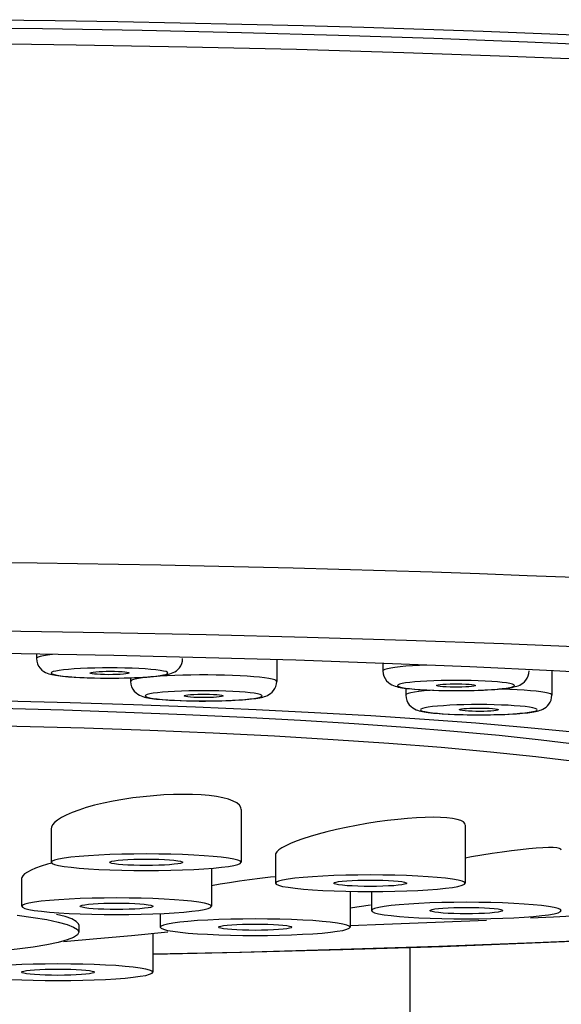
# Model space of a CAD drawing. Extents: x -559 to 3392, y -747 to 867.
# Tile 18 of 29: x 2949 to 2961, y -233 to -212. Entities that reach past the tile are written whole.
import ezdxf

# ---------------------------------------------------------------- set-up
doc = ezdxf.new("R2010")
doc.units = 0
doc.header["$LTSCALE"] = 2
doc.header["$MEASUREMENT"] = 0
doc.layers.add('02___PRT_ALL_AXES', color=7, linetype='CONTINUOUS')

msp = doc.modelspace()

# ---------------------------------------------------------------- linework, layer by layer
at = {"layer": '02___PRT_ALL_AXES', "color": 7, "linetype": 'Continuous'}
for p, q in [((2953.26, -225.061), (2951.157, -225.019)), ((2951.366, -225.487), (2949.46, -225.452)), ((2949.778, -225.458), (2949.778, -225.545)), ((2953.252, -225.531), (2951.366, -225.487)), ((2955.1, -225.584), (2953.252, -225.531)), ((2954.71, -225.573), (2954.71, -226.016)), ((2956.909, -225.647), (2955.1, -225.584)), ((2951.211, -225.81), (2951.293, -225.809)), ((2951.293, -225.809), (2951.381, -225.81)), ((2956.893, -225.646), (2956.893, -225.802)), ((2958.679, -225.719), (2956.909, -225.647)), ((2960.393, -225.799), (2958.679, -225.719)), ((2960.362, -225.798), (2960.362, -226.3)), ((2950.856, -225.943), (2950.96, -225.946)), ((2950.96, -225.946), (2951.094, -225.949)), ((2951.349, -225.95), (2951.469, -225.949)), ((2951.469, -225.949), (2951.582, -225.947)), ((2951.582, -225.947), (2951.688, -225.944)), ((2951.71, -225.943), (2951.71, -226.016)), ((2951.72, -226.001), (2951.71, -226.016)), ((2951.71, -226.016), (2951.715, -226.073)), ((2957.362, -226.158), (2957.362, -226.3)), ((2958.304, -226.206), (2958.428, -226.207)), ((2958.428, -226.207), (2958.547, -226.206)), ((2953.121, -226.42), (2953.245, -226.42)), ((2953.245, -226.42), (2953.364, -226.419)), ((2957.362, -226.296), (2957.362, -226.3)), ((2954.289, -226.6), (2953.045, -226.546)), ((2958.801, -226.878), (2957.749, -226.8)), ((2958.624, -226.703), (2958.75, -226.704)), ((2958.989, -226.704), (2959.1, -226.703)), ((2959.1, -226.703), (2959.205, -226.7)), ((2953.98, -228.65), (2953.98, -229.734)), ((2950.08, -229.045), (2950.08, -229.734)), ((2958.583, -228.971), (2958.583, -230.164)), ((2954.683, -229.583), (2954.683, -230.164)), ((2953.371, -229.857), (2953.371, -230.638)), ((2954.683, -230.03), (2954.581, -230.041)), ((2949.471, -230.068), (2949.471, -230.638)), ((2956.218, -230.33), (2956.218, -231.068)), ((2956.656, -230.334), (2956.656, -230.727)), ((2956.218, -230.672), (2956.639, -230.607)), ((2949.377, -230.821), (2949.705, -230.866)), ((2952.318, -230.789), (2952.318, -231.068)), ((2959.922, -230.878), (2960.393, -230.856)), ((2950.592, -230.948), (2950.501, -230.899)), ((2950.643, -231.021), (2950.643, -231.171)), ((2956.217, -231.033), (2956.909, -231.009)), ((2956.909, -231.009), (2958.679, -230.937)), ((2958.679, -230.937), (2959.021, -230.921)), ((2950.643, -231.171), (2950.616, -231.224)), ((2951.728, -231.237), (2952.473, -231.161)), ((2952.168, -231.192), (2952.168, -231.993)), ((2957.443, -231.483), (2957.443, -273.874))]:
    msp.add_line(p, q, dxfattribs=at)
for points in [[(2948.863, -212.419), (2950.159, -212.436), (2951.446, -212.456), (2952.725, -212.48), (2953.996, -212.508), (2955.254, -212.539), (2956.5, -212.574), (2957.733, -212.612), (2958.95, -212.654), (2960.15, -212.7), (2961.335, -212.749), (2962.498, -212.801), (2963.642, -212.856), (2964.766, -212.915), (2965.865, -212.977), (2966.941, -213.041), (2967.993, -213.109), (2969.018, -213.18), (2970.016, -213.254), (2970.987, -213.331)], [(2980.073, -214.937), (2979.91, -214.887), (2979.229, -214.714), (2978.442, -214.545), (2977.549, -214.38), (2976.55, -214.219), (2975.455, -214.064), (2974.262, -213.914), (2972.974, -213.77), (2971.6, -213.632), (2970.141, -213.501), (2968.597, -213.378), (2966.983, -213.262), (2965.297, -213.154), (2963.54, -213.054), (2961.729, -212.962), (2959.862, -212.88), (2957.94, -212.807), (2955.981, -212.743), (2953.984, -212.688), (2951.95, -212.643), (2949.897, -212.608), (2947.831, -212.583)], [(2981.961, -215.373), (2981.23, -215.181), (2980.372, -214.993), (2979.386, -214.809), (2978.284, -214.63), (2977.063, -214.458), (2975.725, -214.291), (2974.284, -214.132), (2972.739, -213.981), (2971.09, -213.837), (2969.354, -213.703), (2967.531, -213.577), (2965.62, -213.461), (2963.643, -213.354), (2961.597, -213.258), (2959.483, -213.172), (2957.323, -213.097), (2955.117, -213.034), (2952.865, -212.981), (2950.589, -212.94), (2948.297, -212.911), (2945.981, -212.893), (2943.643, -212.887)], [(2960.829, -223.885), (2959.854, -223.846), (2958.878, -223.809), (2957.903, -223.775), (2956.938, -223.745), (2955.988, -223.717), (2955.05, -223.691), (2954.128, -223.668), (2953.222, -223.648), (2952.333, -223.63), (2951.464, -223.614), (2950.616, -223.6), (2949.789, -223.588), (2948.984, -223.578)], [(2951.157, -225.019), (2949.023, -224.988), (2946.88, -224.967)], [(2957.376, -225.174), (2955.333, -225.112), (2953.26, -225.061)], [(2961.315, -225.327), (2959.37, -225.246), (2957.376, -225.174)], [(2949.46, -225.452), (2947.54, -225.428), (2945.601, -225.413)], [(2950.104, -225.464), (2950.101, -225.464), (2950.001, -225.477), (2949.918, -225.49), (2949.854, -225.504), (2949.809, -225.519), (2949.783, -225.534), (2949.778, -225.545)], [(2949.778, -225.545), (2949.783, -225.602), (2949.798, -225.655), (2949.821, -225.703), (2949.852, -225.747), (2949.889, -225.784), (2949.927, -225.812), (2949.962, -225.832), (2949.995, -225.847), (2950.028, -225.859), (2950.061, -225.868), (2950.095, -225.876), (2950.131, -225.884), (2950.17, -225.89), (2950.213, -225.897), (2950.26, -225.903), (2950.313, -225.909), (2950.371, -225.915), (2950.435, -225.921), (2950.505, -225.926), (2950.582, -225.931), (2950.666, -225.936), (2950.758, -225.94), (2950.856, -225.943)], [(2952.176, -225.916), (2952.235, -225.91), (2952.287, -225.904), (2952.335, -225.898), (2952.378, -225.892), (2952.417, -225.885), (2952.453, -225.878), (2952.486, -225.87), (2952.518, -225.861), (2952.549, -225.851), (2952.582, -225.837), (2952.616, -225.82), (2952.649, -225.798), (2952.681, -225.77), (2952.712, -225.737), (2952.738, -225.697), (2952.759, -225.651), (2952.773, -225.601), (2952.778, -225.545)], [(2951.588, -225.743), (2951.434, -225.74), (2951.28, -225.74), (2951.129, -225.74), (2950.976, -225.743), (2950.824, -225.747), (2950.683, -225.753), (2950.553, -225.761), (2950.433, -225.77), (2950.329, -225.78), (2950.242, -225.791), (2950.171, -225.804), (2950.12, -225.817), (2950.089, -225.83), (2950.078, -225.844), (2950.088, -225.858), (2950.118, -225.871), (2950.169, -225.884), (2950.238, -225.896), (2950.325, -225.908), (2950.43, -225.918), (2950.547, -225.927), (2950.675, -225.935), (2950.815, -225.941), (2950.967, -225.945)], [(2950.878, -225.844), (2950.884, -225.839), (2950.906, -225.832), (2950.942, -225.825), (2950.995, -225.82), (2951.062, -225.815), (2951.134, -225.812), (2951.211, -225.81)], [(2950.967, -225.945), (2951.122, -225.948), (2951.275, -225.949), (2951.427, -225.948), (2951.58, -225.945), (2951.731, -225.941), (2951.873, -225.935), (2952.003, -225.927), (2952.123, -225.918), (2952.227, -225.908), (2952.314, -225.897), (2952.384, -225.884), (2952.436, -225.872), (2952.466, -225.858), (2952.477, -225.844), (2952.468, -225.831), (2952.437, -225.817), (2952.386, -225.804), (2952.318, -225.792), (2952.231, -225.781), (2952.125, -225.77), (2952.008, -225.761), (2951.88, -225.754), (2951.74, -225.748), (2951.588, -225.743)], [(2951.381, -225.81), (2951.464, -225.813), (2951.533, -225.817), (2951.589, -225.822), (2951.633, -225.828), (2951.663, -225.835), (2951.677, -225.842), (2951.678, -225.844)], [(2957.79, -225.682), (2957.643, -225.689), (2957.497, -225.697), (2957.363, -225.707), (2957.244, -225.718), (2957.139, -225.73), (2957.052, -225.743), (2956.983, -225.757), (2956.933, -225.772), (2956.903, -225.787), (2956.893, -225.802)], [(2956.893, -225.802), (2956.898, -225.86), (2956.913, -225.913), (2956.937, -225.961), (2956.968, -226.005), (2957.004, -226.041), (2957.041, -226.068), (2957.076, -226.088), (2957.109, -226.103), (2957.142, -226.115), (2957.175, -226.125), (2957.208, -226.133), (2957.244, -226.14), (2957.283, -226.147), (2957.326, -226.154), (2957.373, -226.16), (2957.425, -226.166), (2957.483, -226.172), (2957.547, -226.177), (2957.617, -226.183), (2957.694, -226.188), (2957.778, -226.192)], [(2959.735, -226.074), (2959.767, -226.052), (2959.799, -226.025), (2959.829, -225.99), (2959.855, -225.95), (2959.875, -225.905), (2959.888, -225.856), (2959.893, -225.802)], [(2963.649, -225.986), (2962.049, -225.888), (2960.393, -225.799)], [(2951.174, -225.878), (2951.092, -225.875), (2951.023, -225.871), (2950.967, -225.866), (2950.923, -225.86), (2950.892, -225.853), (2950.878, -225.846), (2950.878, -225.844)], [(2951.094, -225.949), (2951.224, -225.95), (2951.349, -225.95)], [(2951.561, -225.869), (2951.494, -225.873), (2951.421, -225.877), (2951.345, -225.878), (2951.263, -225.879), (2951.174, -225.878)], [(2951.678, -225.844), (2951.672, -225.849), (2951.65, -225.857), (2951.613, -225.863), (2951.561, -225.869)], [(2951.688, -225.944), (2951.787, -225.94), (2951.879, -225.936)], [(2953.96, -225.903), (2953.804, -225.896), (2953.64, -225.891), (2953.47, -225.887), (2953.297, -225.885), (2953.122, -225.885), (2952.949, -225.887), (2952.779, -225.891), (2952.616, -225.896), (2952.46, -225.903), (2952.314, -225.911), (2952.18, -225.921), (2952.061, -225.932), (2951.956, -225.944), (2951.869, -225.957), (2951.8, -225.971), (2951.75, -225.986), (2951.72, -226.001)], [(2951.879, -225.936), (2951.963, -225.932), (2952.041, -225.927), (2952.112, -225.922), (2952.176, -225.916)], [(2954.71, -226.016), (2954.7, -226.001), (2954.669, -225.986), (2954.619, -225.971), (2954.55, -225.957), (2954.463, -225.944), (2954.359, -225.932), (2954.239, -225.921), (2954.105, -225.911), (2953.96, -225.903)], [(2954.552, -226.288), (2954.584, -226.266), (2954.616, -226.238), (2954.646, -226.204), (2954.672, -226.164), (2954.692, -226.119), (2954.705, -226.069), (2954.71, -226.016)], [(2958.993, -226.01), (2958.851, -226.004), (2958.706, -226), (2958.557, -225.997), (2958.401, -225.997), (2958.242, -225.997), (2958.088, -226), (2957.94, -226.004), (2957.797, -226.01), (2957.666, -226.018), (2957.549, -226.027), (2957.443, -226.037), (2957.355, -226.048), (2957.286, -226.061), (2957.235, -226.074), (2957.203, -226.087), (2957.193, -226.101), (2957.203, -226.115), (2957.233, -226.128), (2957.284, -226.141), (2957.354, -226.153), (2957.441, -226.165), (2957.542, -226.175), (2957.659, -226.184), (2957.793, -226.192)], [(2957.793, -226.192), (2957.934, -226.198), (2958.079, -226.202), (2958.228, -226.205), (2958.384, -226.206), (2958.543, -226.205), (2958.698, -226.202), (2958.846, -226.198), (2958.988, -226.192), (2959.119, -226.184), (2959.237, -226.175), (2959.342, -226.165), (2959.43, -226.154), (2959.499, -226.141), (2959.551, -226.128), (2959.582, -226.115), (2959.592, -226.101), (2959.582, -226.087), (2959.552, -226.074), (2959.501, -226.061), (2959.431, -226.049), (2959.344, -226.037), (2959.243, -226.027), (2959.126, -226.018), (2958.993, -226.01)], [(2951.715, -226.073), (2951.73, -226.127), (2951.754, -226.175), (2951.785, -226.218), (2951.821, -226.254), (2951.858, -226.282), (2951.893, -226.302), (2951.926, -226.317), (2951.959, -226.329), (2951.992, -226.338), (2952.025, -226.346), (2952.061, -226.354), (2952.1, -226.361), (2952.143, -226.367), (2952.19, -226.373), (2952.242, -226.38), (2952.3, -226.385), (2952.364, -226.391), (2952.434, -226.396), (2952.511, -226.401), (2952.595, -226.406)], [(2953.81, -226.224), (2953.668, -226.218), (2953.523, -226.214), (2953.374, -226.211), (2953.218, -226.21), (2953.059, -226.211), (2952.905, -226.213), (2952.757, -226.218), (2952.614, -226.224), (2952.483, -226.231), (2952.366, -226.24), (2952.26, -226.251), (2952.173, -226.262), (2952.103, -226.274), (2952.052, -226.287), (2952.02, -226.301), (2952.01, -226.314), (2952.02, -226.328), (2952.05, -226.342), (2952.101, -226.354), (2952.171, -226.367), (2952.258, -226.378), (2952.359, -226.388), (2952.476, -226.397), (2952.61, -226.405)], [(2957.922, -226.199), (2957.864, -226.202), (2957.741, -226.213), (2957.633, -226.225), (2957.541, -226.238), (2957.468, -226.252), (2957.413, -226.266), (2957.377, -226.281), (2957.362, -226.296)], [(2957.778, -226.192), (2957.91, -226.198), (2958.043, -226.202)], [(2957.994, -226.101), (2958.001, -226.094), (2958.028, -226.087)], [(2958.193, -226.131), (2958.122, -226.126), (2958.067, -226.121), (2958.027, -226.115), (2958.003, -226.108), (2957.994, -226.101)], [(2958.028, -226.087), (2958.071, -226.08), (2958.125, -226.075), (2958.192, -226.071), (2958.271, -226.068), (2958.351, -226.066)], [(2958.043, -226.202), (2958.176, -226.205), (2958.304, -226.206)], [(2958.791, -226.101), (2958.784, -226.108), (2958.758, -226.115), (2958.715, -226.122), (2958.66, -226.127), (2958.593, -226.131), (2958.515, -226.134), (2958.434, -226.136), (2958.356, -226.136), (2958.275, -226.134), (2958.193, -226.131)], [(2958.351, -226.066), (2958.43, -226.066), (2958.51, -226.068), (2958.593, -226.071)], [(2958.547, -226.206), (2958.659, -226.204), (2958.765, -226.202)], [(2958.593, -226.071), (2958.663, -226.076), (2958.718, -226.081), (2958.758, -226.087), (2958.782, -226.094), (2958.791, -226.101)], [(2958.765, -226.202), (2958.865, -226.199), (2958.957, -226.195), (2959.042, -226.191)], [(2959.042, -226.191), (2959.121, -226.186), (2959.193, -226.181), (2959.259, -226.176), (2959.319, -226.17), (2959.373, -226.164), (2959.422, -226.159), (2959.467, -226.152), (2959.507, -226.146), (2959.544, -226.14), (2959.578, -226.132)], [(2959.922, -226.208), (2959.792, -226.198), (2959.649, -226.189), (2959.496, -226.182), (2959.333, -226.176), (2959.271, -226.175)], [(2959.578, -226.132), (2959.61, -226.125), (2959.64, -226.116), (2959.671, -226.105), (2959.702, -226.092), (2959.735, -226.074)], [(2960.362, -226.3), (2960.356, -226.289), (2960.331, -226.274), (2960.285, -226.259), (2960.221, -226.245), (2960.138, -226.232), (2960.038, -226.219), (2959.922, -226.208)], [(2953.045, -226.546), (2951.771, -226.499), (2950.465, -226.459), (2949.129, -226.426), (2947.777, -226.4)], [(2952.595, -226.406), (2952.727, -226.412), (2952.861, -226.416)], [(2952.61, -226.405), (2952.751, -226.411), (2952.896, -226.416), (2953.045, -226.418), (2953.201, -226.419), (2953.361, -226.418), (2953.515, -226.416), (2953.663, -226.411), (2953.805, -226.405), (2953.936, -226.398), (2954.054, -226.389), (2954.159, -226.378), (2954.247, -226.367), (2954.316, -226.355), (2954.368, -226.342), (2954.399, -226.329), (2954.409, -226.315), (2954.399, -226.301), (2954.369, -226.288), (2954.319, -226.275), (2954.248, -226.262), (2954.162, -226.251), (2954.06, -226.241), (2953.943, -226.232), (2953.81, -226.224)], [(2952.811, -226.314), (2952.818, -226.307), (2952.845, -226.301)], [(2953.01, -226.345), (2952.939, -226.34), (2952.884, -226.335), (2952.844, -226.329), (2952.82, -226.322), (2952.811, -226.314)], [(2952.845, -226.301), (2952.888, -226.294), (2952.942, -226.289), (2953.009, -226.285), (2953.088, -226.282), (2953.168, -226.28)], [(2952.861, -226.416), (2952.993, -226.419), (2953.121, -226.42)], [(2953.609, -226.315), (2953.601, -226.322), (2953.575, -226.329), (2953.532, -226.335), (2953.477, -226.341), (2953.41, -226.345), (2953.332, -226.348), (2953.251, -226.349), (2953.173, -226.349), (2953.092, -226.348), (2953.01, -226.345)], [(2953.168, -226.28), (2953.247, -226.28), (2953.327, -226.281), (2953.41, -226.284)], [(2953.364, -226.419), (2953.477, -226.418), (2953.582, -226.415)], [(2953.41, -226.284), (2953.48, -226.289), (2953.535, -226.294), (2953.575, -226.3), (2953.6, -226.307), (2953.609, -226.315)], [(2953.582, -226.415), (2953.682, -226.412), (2953.774, -226.408), (2953.86, -226.404)], [(2953.86, -226.404), (2953.938, -226.399), (2954.01, -226.395), (2954.076, -226.389), (2954.136, -226.384), (2954.191, -226.378), (2954.24, -226.372), (2954.284, -226.366), (2954.324, -226.36), (2954.361, -226.353), (2954.395, -226.346)], [(2954.395, -226.346), (2954.427, -226.338), (2954.457, -226.329), (2954.488, -226.319), (2954.52, -226.305), (2954.552, -226.288)], [(2957.362, -226.3), (2957.367, -226.356), (2957.381, -226.409)], [(2957.381, -226.409), (2957.404, -226.456), (2957.434, -226.499), (2957.469, -226.535), (2957.505, -226.563), (2957.539, -226.583), (2957.572, -226.599), (2957.604, -226.611), (2957.636, -226.62), (2957.668, -226.629), (2957.702, -226.636), (2957.739, -226.643), (2957.779, -226.649), (2957.824, -226.656), (2957.873, -226.662), (2957.928, -226.667), (2957.987, -226.673)], [(2960.302, -226.483), (2960.327, -226.443), (2960.345, -226.4), (2960.357, -226.351), (2960.362, -226.3)], [(2952.84, -226.702), (2951.602, -226.653), (2950.33, -226.611), (2949.024, -226.577), (2947.7, -226.55), (2946.365, -226.53)], [(2957.749, -226.8), (2956.641, -226.727), (2955.487, -226.66), (2954.289, -226.6)], [(2959.71, -226.525), (2959.591, -226.516), (2959.464, -226.509), (2959.328, -226.503), (2959.18, -226.498), (2959.024, -226.495), (2958.867, -226.494), (2958.711, -226.495), (2958.556, -226.498), (2958.407, -226.502), (2958.267, -226.508), (2958.134, -226.516), (2958.016, -226.525), (2957.913, -226.535), (2957.824, -226.547), (2957.754, -226.559), (2957.704, -226.572), (2957.673, -226.585), (2957.662, -226.599), (2957.672, -226.612), (2957.703, -226.626), (2957.753, -226.639), (2957.821, -226.651), (2957.908, -226.662), (2958.013, -226.673)], [(2958.013, -226.673), (2958.132, -226.682), (2958.259, -226.689), (2958.395, -226.695), (2958.543, -226.7), (2958.699, -226.703), (2958.856, -226.704), (2959.012, -226.703), (2959.168, -226.7), (2959.316, -226.696), (2959.456, -226.69), (2959.589, -226.682), (2959.707, -226.673), (2959.81, -226.663), (2959.899, -226.651), (2959.969, -226.639), (2960.019, -226.626), (2960.051, -226.613), (2960.062, -226.599), (2960.051, -226.586), (2960.02, -226.572), (2959.97, -226.559), (2959.902, -226.547), (2959.816, -226.536), (2959.71, -226.525)], [(2958.462, -226.599), (2958.463, -226.597), (2958.477, -226.59), (2958.505, -226.583), (2958.551, -226.577), (2958.612, -226.572), (2958.68, -226.568), (2958.757, -226.565), (2958.842, -226.564), (2958.924, -226.565), (2959, -226.566), (2959.074, -226.57), (2959.144, -226.574)], [(2958.579, -226.624), (2958.525, -226.617), (2958.487, -226.611), (2958.467, -226.604), (2958.462, -226.599)], [(2959.261, -226.599), (2959.26, -226.601), (2959.247, -226.608), (2959.218, -226.615), (2959.172, -226.621), (2959.112, -226.626), (2959.043, -226.63), (2958.966, -226.633), (2958.881, -226.634), (2958.799, -226.633), (2958.723, -226.632), (2958.65, -226.628), (2958.579, -226.624)], [(2959.144, -226.574), (2959.199, -226.581), (2959.236, -226.587), (2959.257, -226.594), (2959.261, -226.599)], [(2959.482, -226.69), (2959.561, -226.686), (2959.634, -226.681), (2959.701, -226.676), (2959.761, -226.671), (2959.817, -226.665), (2959.867, -226.66), (2959.913, -226.654), (2959.954, -226.648), (2959.992, -226.641), (2960.026, -226.635), (2960.059, -226.628), (2960.089, -226.62), (2960.119, -226.611), (2960.148, -226.6), (2960.18, -226.586), (2960.211, -226.568), (2960.243, -226.545), (2960.274, -226.517), (2960.302, -226.483)], [(2964.443, -228.328), (2964.398, -228.209), (2964.264, -228.091), (2964.043, -227.974), (2963.734, -227.859), (2963.338, -227.745), (2962.859, -227.634), (2962.298, -227.526), (2961.654, -227.421), (2960.937, -227.32), (2960.145, -227.224), (2959.279, -227.132), (2958.35, -227.046), (2957.358, -226.965), (2956.303, -226.889), (2955.198, -226.82), (2954.044, -226.758), (2952.84, -226.702)], [(2957.987, -226.673), (2958.108, -226.682), (2958.235, -226.69), (2958.365, -226.696), (2958.495, -226.7), (2958.624, -226.703)], [(2958.75, -226.704), (2958.872, -226.705), (2958.989, -226.704)], [(2959.205, -226.7), (2959.304, -226.698), (2959.396, -226.694), (2959.482, -226.69)], [(2943.643, -226.863), (2945.094, -226.868), (2946.537, -226.881), (2947.967, -226.903), (2949.376, -226.934), (2950.757, -226.973), (2952.103, -227.02), (2953.408, -227.076), (2954.665, -227.139), (2955.869, -227.21), (2957.013, -227.288), (2958.091, -227.372), (2959.1, -227.463), (2960.033, -227.56), (2960.887, -227.663), (2961.656, -227.77), (2962.338, -227.882), (2962.928, -227.997), (2963.425, -228.116), (2963.825, -228.238), (2964.127, -228.362), (2964.329, -228.487), (2964.43, -228.613), (2964.443, -228.676)], [(2962.397, -227.244), (2961.598, -227.146), (2960.73, -227.052), (2959.794, -226.962), (2958.801, -226.878)], [(2953.719, -228.44), (2953.605, -228.41), (2953.472, -228.385), (2953.323, -228.365), (2953.158, -228.35), (2952.981, -228.342), (2952.792, -228.339), (2952.594, -228.342), (2952.389, -228.351), (2952.18, -228.366), (2951.969, -228.387), (2951.758, -228.413), (2951.55, -228.444), (2951.348, -228.48), (2951.153, -228.521), (2950.969, -228.564), (2950.8, -228.611), (2950.646, -228.661), (2950.508, -228.712), (2950.389, -228.763), (2950.288, -228.816), (2950.208, -228.868), (2950.147, -228.919), (2950.107, -228.968), (2950.085, -229.016), (2950.08, -229.046)], [(2953.98, -228.647), (2953.974, -228.608), (2953.944, -228.56), (2953.891, -228.516), (2953.815, -228.476), (2953.719, -228.44)], [(2960.393, -230.856), (2962.049, -230.767), (2963.649, -230.669), (2965.176, -230.564), (2966.63, -230.451), (2968.011, -230.331), (2969.305, -230.204), (2970.512, -230.071), (2971.632, -229.932), (2972.654, -229.787), (2973.578, -229.638), (2974.403, -229.484), (2975.122, -229.326), (2975.734, -229.165), (2976.24, -229.001), (2976.634, -228.835), (2976.915, -228.667), (2977.085, -228.497), (2977.143, -228.328)], [(2958.322, -228.834), (2958.207, -228.821), (2958.075, -228.813), (2957.926, -228.81), (2957.761, -228.813), (2957.584, -228.821), (2957.395, -228.835), (2957.196, -228.854), (2956.989, -228.878), (2956.777, -228.906), (2956.563, -228.94), (2956.35, -228.977), (2956.14, -229.018), (2955.937, -229.062), (2955.742, -229.108), (2955.561, -229.156), (2955.395, -229.204), (2955.246, -229.252), (2955.112, -229.3), (2954.996, -229.347), (2954.897, -229.394), (2954.817, -229.438), (2954.755, -229.481), (2954.713, -229.521), (2954.689, -229.559), (2954.683, -229.586)], [(2958.583, -228.967), (2958.575, -228.938), (2958.545, -228.905), (2958.492, -228.876), (2958.417, -228.853), (2958.322, -228.834)], [(2960.295, -229.433), (2960.179, -229.437), (2960.043, -229.445), (2959.89, -229.458), (2959.72, -229.476), (2959.536, -229.498), (2959.341, -229.525), (2959.137, -229.555), (2958.927, -229.589), (2958.715, -229.625), (2958.583, -229.649)], [(2960.556, -229.483), (2960.548, -229.466), (2960.517, -229.451), (2960.464, -229.44), (2960.389, -229.434), (2960.295, -229.433)], [(2953.719, -229.649), (2953.572, -229.63), (2953.405, -229.614), (2953.218, -229.599), (2953.006, -229.587), (2952.775, -229.577), (2952.535, -229.57), (2952.286, -229.566), (2952.029, -229.564), (2951.776, -229.566), (2951.527, -229.57), (2951.283, -229.577), (2951.055, -229.587), (2950.845, -229.599), (2950.651, -229.614), (2950.483, -229.631), (2950.343, -229.649), (2950.229, -229.669), (2950.147, -229.69), (2950.098, -229.712), (2950.081, -229.734)], [(2953.98, -229.734), (2953.964, -229.712), (2953.915, -229.691), (2953.833, -229.67), (2953.719, -229.649)], [(2949.872, -229.817), (2949.759, -229.857), (2949.665, -229.897), (2949.589, -229.937), (2949.533, -229.975), (2949.495, -230.012), (2949.474, -230.048), (2949.471, -230.069)], [(2950.094, -229.752), (2950.003, -229.776), (2949.872, -229.817)], [(2950.081, -229.734), (2950.097, -229.756), (2950.146, -229.778), (2950.228, -229.799), (2950.342, -229.819)], [(2950.342, -229.819), (2950.489, -229.838), (2950.656, -229.855), (2950.843, -229.869), (2951.055, -229.881), (2951.286, -229.891), (2951.526, -229.898), (2951.775, -229.903), (2952.032, -229.904), (2952.285, -229.903), (2952.534, -229.898), (2952.778, -229.891), (2953.005, -229.881), (2953.216, -229.869), (2953.41, -229.854), (2953.578, -229.838), (2953.718, -229.819), (2953.832, -229.799), (2953.914, -229.778), (2953.963, -229.757), (2953.98, -229.734)], [(2951.28, -229.734), (2951.293, -229.723), (2951.327, -229.712), (2951.381, -229.702), (2951.456, -229.692), (2951.55, -229.684), (2951.655, -229.678), (2951.773, -229.673), (2951.902, -229.67), (2952.03, -229.669), (2952.159, -229.67), (2952.288, -229.673), (2952.405, -229.678), (2952.508, -229.684), (2952.6, -229.692), (2952.68, -229.702)], [(2951.381, -229.767), (2951.325, -229.756), (2951.292, -229.745), (2951.28, -229.734)], [(2952.78, -229.734), (2952.768, -229.746), (2952.734, -229.757), (2952.68, -229.767), (2952.605, -229.776), (2952.511, -229.784), (2952.405, -229.791), (2952.288, -229.796), (2952.159, -229.799), (2952.03, -229.8), (2951.902, -229.799), (2951.773, -229.796), (2951.655, -229.791), (2951.553, -229.785), (2951.461, -229.777), (2951.381, -229.767)], [(2952.68, -229.702), (2952.736, -229.713), (2952.769, -229.723), (2952.78, -229.734)], [(2954.581, -230.041), (2954.366, -230.066), (2954.153, -230.093), (2953.944, -230.123), (2953.742, -230.155)], [(2958.322, -230.079), (2958.175, -230.061), (2958.007, -230.044), (2957.82, -230.03), (2957.609, -230.017), (2957.378, -230.007), (2957.138, -230), (2956.889, -229.996), (2956.631, -229.995), (2956.378, -229.996), (2956.13, -230), (2955.886, -230.008), (2955.658, -230.017), (2955.448, -230.03), (2955.254, -230.044), (2955.086, -230.061), (2954.946, -230.079), (2954.832, -230.1), (2954.749, -230.12), (2954.701, -230.142), (2954.684, -230.165)], [(2953.742, -230.155), (2953.551, -230.187), (2953.372, -230.22), (2953.371, -230.22)], [(2954.684, -230.165), (2954.7, -230.187), (2954.748, -230.208), (2954.83, -230.229), (2954.944, -230.249)], [(2954.944, -230.249), (2955.091, -230.268), (2955.259, -230.285), (2955.446, -230.299), (2955.657, -230.312), (2955.888, -230.321), (2956.128, -230.329), (2956.377, -230.333), (2956.634, -230.334), (2956.887, -230.333), (2957.136, -230.329), (2957.38, -230.321), (2957.608, -230.312), (2957.818, -230.299), (2958.012, -230.284), (2958.18, -230.268), (2958.32, -230.25), (2958.434, -230.229), (2958.517, -230.208), (2958.565, -230.187), (2958.582, -230.164)], [(2955.883, -230.164), (2955.895, -230.153), (2955.93, -230.142), (2955.983, -230.132), (2956.058, -230.123), (2956.153, -230.114), (2956.258, -230.108), (2956.376, -230.103), (2956.504, -230.1), (2956.633, -230.099), (2956.762, -230.1), (2956.89, -230.103), (2957.008, -230.108), (2957.111, -230.114), (2957.202, -230.122), (2957.282, -230.132)], [(2955.983, -230.197), (2955.928, -230.186), (2955.894, -230.175), (2955.883, -230.164)], [(2957.383, -230.164), (2957.371, -230.176), (2957.336, -230.187), (2957.282, -230.197), (2957.208, -230.206), (2957.113, -230.215), (2957.008, -230.221), (2956.89, -230.226), (2956.762, -230.229), (2956.633, -230.23), (2956.504, -230.229), (2956.376, -230.226), (2956.258, -230.221), (2956.155, -230.215), (2956.064, -230.207), (2955.983, -230.197)], [(2957.282, -230.132), (2957.338, -230.143), (2957.372, -230.154), (2957.383, -230.164)], [(2958.582, -230.164), (2958.566, -230.142), (2958.517, -230.121), (2958.436, -230.1), (2958.322, -230.079)], [(2953.11, -230.553), (2952.962, -230.534), (2952.795, -230.518), (2952.608, -230.503), (2952.397, -230.491), (2952.165, -230.481), (2951.925, -230.474), (2951.677, -230.47), (2951.419, -230.468), (2951.166, -230.47), (2950.918, -230.474), (2950.673, -230.481), (2950.446, -230.491), (2950.235, -230.503), (2950.041, -230.518), (2949.874, -230.535), (2949.733, -230.553), (2949.619, -230.573), (2949.537, -230.594), (2949.488, -230.616), (2949.472, -230.638)], [(2949.472, -230.638), (2949.487, -230.66), (2949.536, -230.682), (2949.618, -230.703), (2949.732, -230.723)], [(2950.046, -230.759), (2950.234, -230.773), (2950.445, -230.785), (2950.676, -230.795), (2950.916, -230.802), (2951.165, -230.807), (2951.422, -230.808), (2951.675, -230.807), (2951.924, -230.802), (2952.168, -230.795), (2952.396, -230.785), (2952.606, -230.773), (2952.8, -230.758), (2952.968, -230.742), (2953.108, -230.723), (2953.222, -230.703), (2953.304, -230.682), (2953.353, -230.661), (2953.37, -230.638)], [(2950.671, -230.638), (2950.683, -230.627), (2950.717, -230.616), (2950.771, -230.606), (2950.846, -230.596), (2950.94, -230.588), (2951.046, -230.582), (2951.163, -230.577), (2951.292, -230.574), (2951.421, -230.573), (2951.549, -230.574), (2951.678, -230.577), (2951.796, -230.582), (2951.898, -230.588), (2951.99, -230.596), (2952.07, -230.606)], [(2950.771, -230.671), (2950.715, -230.66), (2950.682, -230.649), (2950.671, -230.638)], [(2952.171, -230.638), (2952.159, -230.65), (2952.124, -230.661), (2952.07, -230.671), (2951.995, -230.68), (2951.901, -230.688), (2951.796, -230.695), (2951.678, -230.7), (2951.549, -230.703), (2951.421, -230.704), (2951.292, -230.703), (2951.163, -230.7), (2951.046, -230.695), (2950.943, -230.689), (2950.852, -230.681), (2950.771, -230.671)], [(2952.07, -230.606), (2952.126, -230.617), (2952.16, -230.627), (2952.171, -230.638)], [(2952.168, -231.617), (2953.95, -231.579), (2956.018, -231.523), (2958.041, -231.458), (2960.019, -231.384), (2961.953, -231.299), (2963.823, -231.206), (2965.631, -231.103), (2967.376, -230.992), (2969.042, -230.872), (2970.628, -230.745), (2972.136, -230.61)], [(2952.168, -231.622), (2953.985, -231.583), (2956.069, -231.527), (2958.116, -231.462), (2960.132, -231.385), (2962.096, -231.299), (2963.968, -231.205), (2965.744, -231.104), (2967.422, -230.997), (2968.97, -230.886), (2970.38, -230.776), (2971.67, -230.664)], [(2953.37, -230.638), (2953.354, -230.616), (2953.305, -230.595), (2953.224, -230.574), (2953.11, -230.553)], [(2960.295, -230.642), (2960.148, -230.623), (2959.98, -230.606), (2959.793, -230.592), (2959.582, -230.58), (2959.351, -230.57), (2959.111, -230.563), (2958.862, -230.559), (2958.605, -230.557), (2958.352, -230.558), (2958.103, -230.563), (2957.859, -230.57), (2957.631, -230.58), (2957.421, -230.592), (2957.227, -230.607), (2957.059, -230.623), (2956.919, -230.642), (2956.805, -230.662), (2956.722, -230.683), (2956.674, -230.705), (2956.657, -230.727)], [(2957.856, -230.727), (2957.868, -230.716), (2957.903, -230.704), (2957.957, -230.694), (2958.031, -230.685), (2958.126, -230.677), (2958.231, -230.67), (2958.349, -230.666), (2958.477, -230.663), (2958.606, -230.662), (2958.735, -230.663), (2958.863, -230.666), (2958.981, -230.67), (2959.084, -230.677), (2959.175, -230.685), (2959.256, -230.694)], [(2960.555, -230.727), (2960.539, -230.705), (2960.491, -230.683), (2960.409, -230.663), (2960.295, -230.642)], [(2949.705, -230.866), (2949.987, -230.913), (2950.22, -230.962)], [(2949.732, -230.723), (2949.879, -230.742), (2950.046, -230.759)], [(2950.501, -230.899), (2950.366, -230.852), (2950.188, -230.805)], [(2956.657, -230.727), (2956.673, -230.749), (2956.722, -230.77), (2956.803, -230.791), (2956.917, -230.812)], [(2956.917, -230.812), (2957.064, -230.831), (2957.232, -230.847), (2957.419, -230.862), (2957.63, -230.874), (2957.862, -230.884), (2958.101, -230.891), (2958.35, -230.895), (2958.608, -230.897), (2958.861, -230.895), (2959.109, -230.891), (2959.353, -230.884), (2959.581, -230.874), (2959.791, -230.862), (2959.985, -230.847), (2960.153, -230.83), (2960.293, -230.812), (2960.407, -230.792), (2960.49, -230.771), (2960.538, -230.749), (2960.555, -230.727)], [(2957.957, -230.76), (2957.901, -230.749), (2957.867, -230.738), (2957.856, -230.727)], [(2959.356, -230.727), (2959.344, -230.738), (2959.309, -230.749), (2959.256, -230.76), (2959.181, -230.769), (2959.086, -230.777), (2958.981, -230.784), (2958.863, -230.788), (2958.735, -230.791), (2958.606, -230.792), (2958.477, -230.791), (2958.349, -230.788), (2958.231, -230.784), (2958.128, -230.777), (2958.037, -230.769), (2957.957, -230.76)], [(2959.256, -230.694), (2959.311, -230.705), (2959.345, -230.716), (2959.356, -230.727)], [(2950.22, -230.962), (2950.404, -231.013), (2950.536, -231.065), (2950.616, -231.118), (2950.643, -231.171)], [(2950.643, -231.021), (2950.637, -230.997), (2950.592, -230.948)], [(2955.957, -230.983), (2955.809, -230.964), (2955.642, -230.948), (2955.455, -230.933), (2955.244, -230.921), (2955.012, -230.911), (2954.772, -230.904), (2954.524, -230.9), (2954.266, -230.898), (2954.013, -230.9), (2953.765, -230.904), (2953.52, -230.911), (2953.293, -230.921), (2953.082, -230.933), (2952.888, -230.948), (2952.721, -230.965), (2952.58, -230.983), (2952.466, -231.003), (2952.384, -231.024), (2952.335, -231.046), (2952.319, -231.068)], [(2952.319, -231.068), (2952.334, -231.09), (2952.383, -231.112), (2952.465, -231.133), (2952.579, -231.153)], [(2952.579, -231.153), (2952.726, -231.172), (2952.893, -231.189), (2953.081, -231.203), (2953.292, -231.215), (2953.523, -231.225), (2953.763, -231.232), (2954.012, -231.236), (2954.269, -231.238), (2954.522, -231.237), (2954.771, -231.232), (2955.015, -231.225), (2955.243, -231.215), (2955.453, -231.203), (2955.647, -231.188), (2955.815, -231.172), (2955.955, -231.153), (2956.069, -231.133), (2956.151, -231.112), (2956.2, -231.09), (2956.217, -231.068)], [(2953.518, -231.068), (2953.53, -231.057), (2953.564, -231.046), (2953.618, -231.035), (2953.693, -231.026), (2953.787, -231.018), (2953.893, -231.011), (2954.01, -231.007), (2954.139, -231.004), (2954.268, -231.003), (2954.396, -231.004), (2954.525, -231.007), (2954.643, -231.011), (2954.745, -231.018), (2954.837, -231.026), (2954.917, -231.035)], [(2953.618, -231.101), (2953.562, -231.09), (2953.529, -231.079), (2953.518, -231.068)], [(2955.018, -231.068), (2955.006, -231.079), (2954.971, -231.091), (2954.917, -231.101), (2954.842, -231.11), (2954.748, -231.118), (2954.643, -231.125), (2954.525, -231.129), (2954.396, -231.132), (2954.268, -231.133), (2954.139, -231.132), (2954.01, -231.129), (2953.893, -231.125), (2953.79, -231.118), (2953.699, -231.11), (2953.618, -231.101)], [(2954.917, -231.035), (2954.973, -231.046), (2955.007, -231.057), (2955.018, -231.068)], [(2956.217, -231.068), (2956.201, -231.046), (2956.152, -231.025), (2956.071, -231.004), (2955.957, -230.983)], [(2950.616, -231.224), (2950.536, -231.277), (2950.404, -231.329), (2950.22, -231.38), (2949.987, -231.429), (2949.705, -231.476), (2949.377, -231.521), (2949.005, -231.563), (2948.592, -231.602), (2948.142, -231.638), (2947.658, -231.671), (2947.143, -231.699), (2946.601, -231.724), (2946.037, -231.744)], [(2950.333, -231.362), (2951.017, -231.303), (2951.728, -231.237)], [(2950.218, -231.823), (2949.957, -231.825), (2949.708, -231.829), (2949.472, -231.836), (2949.245, -231.846), (2949.03, -231.858), (2948.839, -231.873), (2948.673, -231.89), (2948.529, -231.908), (2948.44, -231.924)], [(2952.168, -231.993), (2952.151, -231.971), (2952.101, -231.949), (2952.02, -231.928), (2951.907, -231.908), (2951.764, -231.89), (2951.597, -231.873), (2951.406, -231.858), (2951.191, -231.846), (2950.964, -231.836), (2950.728, -231.829), (2950.48, -231.825), (2950.218, -231.823)], [(2949.468, -231.993), (2949.48, -231.982), (2949.515, -231.971), (2949.569, -231.96), (2949.644, -231.951), (2949.738, -231.943), (2949.843, -231.937), (2949.957, -231.932), (2950.082, -231.929), (2950.218, -231.928)], [(2950.218, -232.059), (2950.082, -232.057), (2949.957, -232.054), (2949.843, -232.05), (2949.738, -232.043), (2949.644, -232.035), (2949.569, -232.026), (2949.515, -232.016), (2949.48, -232.004), (2949.468, -231.993)], [(2950.218, -231.928), (2950.354, -231.929), (2950.479, -231.932), (2950.593, -231.937), (2950.699, -231.943), (2950.793, -231.951), (2950.868, -231.96), (2950.922, -231.971), (2950.956, -231.982), (2950.968, -231.993)], [(2950.218, -232.163), (2950.48, -232.161), (2950.728, -232.157), (2950.964, -232.15), (2951.191, -232.14), (2951.406, -232.128), (2951.597, -232.113), (2951.764, -232.097), (2951.907, -232.078), (2952.02, -232.058), (2952.101, -232.037), (2952.151, -232.015), (2952.168, -231.993)], [(2950.968, -231.993), (2950.956, -232.004), (2950.922, -232.016), (2950.868, -232.026), (2950.793, -232.035), (2950.699, -232.043), (2950.593, -232.05), (2950.479, -232.054), (2950.354, -232.057), (2950.218, -232.059)], [(2948.673, -232.097), (2948.839, -232.113), (2949.03, -232.128), (2949.245, -232.14), (2949.472, -232.15), (2949.708, -232.157), (2949.957, -232.161), (2950.218, -232.163)]]:
    msp.add_lwpolyline(points, dxfattribs=at)

doc.saveas('drawing.dxf')
